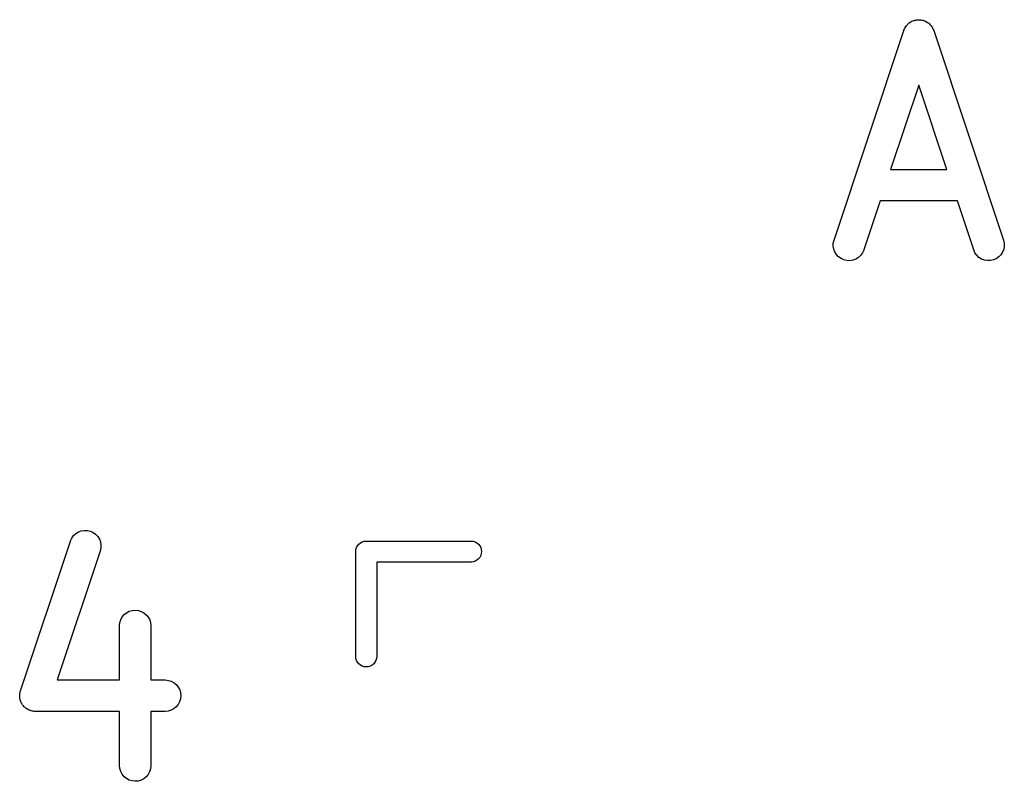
# Model space of a CAD drawing. Extents: x 2.6 to 14.6, y -8.5 to -1.5.
# Tile 8 of 109: x 7.254 to 7.439, y -7.969 to -7.825. Entities that reach past the tile are written whole.
import ezdxf

# ---------------------------------------------------------------- set-up
doc = ezdxf.new("R2010")
doc.units = 0
doc.header["$MEASUREMENT"] = 0
doc.layers.add('BLACK', color=7, linetype='CONTINUOUS')

msp = doc.modelspace()

# ---------------------------------------------------------------- linework, layer by layer
at = {"layer": 'BLACK', "linetype": 'CONTINUOUS'}
for p, q in [((7.42092, -7.82609), (7.42109, -7.82598)), ((7.42109, -7.82598), (7.42126, -7.82586)), ((7.42126, -7.82586), (7.42134, -7.82583)), ((7.42134, -7.82583), (7.42141, -7.82579)), ((7.42141, -7.82579), (7.4216, -7.82571)), ((7.4216, -7.82571), (7.42179, -7.82563)), ((7.42179, -7.82563), (7.42187, -7.82561)), ((7.42187, -7.82561), (7.42195, -7.82558)), ((7.42195, -7.82558), (7.42215, -7.82555)), ((7.42215, -7.82555), (7.42235, -7.82551)), ((7.42235, -7.82551), (7.42243, -7.82551)), ((7.42243, -7.82551), (7.42252, -7.82549)), ((7.42252, -7.82549), (7.42272, -7.8255)), ((7.42272, -7.8255), (7.42292, -7.8255)), ((7.42292, -7.8255), (7.42301, -7.82551)), ((7.42301, -7.82551), (7.42309, -7.82551)), ((7.42309, -7.82551), (7.42329, -7.82556)), ((7.42329, -7.82556), (7.42349, -7.8256)), ((7.42349, -7.8256), (7.42357, -7.82563)), ((7.42357, -7.82563), (7.42365, -7.82565)), ((7.42365, -7.82565), (7.42384, -7.82573)), ((7.42384, -7.82573), (7.42403, -7.8258)), ((7.42403, -7.8258), (7.4241, -7.82585)), ((7.4241, -7.82585), (7.42418, -7.82588)), ((7.42418, -7.82588), (7.42434, -7.826)), ((7.42434, -7.826), (7.42452, -7.82611)), ((7.40678, -7.86688), (7.4199, -7.82751)), ((7.4199, -7.82751), (7.41991, -7.82747)), ((7.41991, -7.82747), (7.42, -7.82728)), ((7.42, -7.82728), (7.42007, -7.82709)), ((7.42007, -7.82709), (7.42012, -7.82702)), ((7.42012, -7.82702), (7.42015, -7.82694)), ((7.42015, -7.82694), (7.42027, -7.82678)), ((7.42027, -7.82678), (7.42038, -7.82661)), ((7.42038, -7.82661), (7.42044, -7.82655)), ((7.42044, -7.82655), (7.42049, -7.82648)), ((7.42049, -7.82648), (7.42064, -7.82634)), ((7.42064, -7.82634), (7.42078, -7.82619)), ((7.42078, -7.82619), (7.42085, -7.82614)), ((7.42085, -7.82614), (7.42092, -7.82609)), ((7.42452, -7.82611), (7.42458, -7.82617)), ((7.42458, -7.82617), (7.42465, -7.82622)), ((7.42465, -7.82622), (7.42479, -7.82637)), ((7.42479, -7.82637), (7.42493, -7.82651)), ((7.42493, -7.82651), (7.42498, -7.82658)), ((7.42498, -7.82658), (7.42504, -7.82664)), ((7.42504, -7.82664), (7.42515, -7.82681)), ((7.42515, -7.82681), (7.42527, -7.82698)), ((7.42527, -7.82698), (7.4253, -7.82706)), ((7.4253, -7.82706), (7.42535, -7.82713)), ((7.42535, -7.82713), (7.42542, -7.82732)), ((7.42542, -7.82732), (7.4255, -7.82751)), ((7.4255, -7.82751), (7.43862, -7.86688)), ((7.4227, -7.83778), (7.41742, -7.85361)), ((7.42798, -7.85361), (7.4227, -7.83778)), ((7.41742, -7.85361), (7.42798, -7.85361)), ((7.41545, -7.85951), (7.41238, -7.86874)), ((7.42995, -7.85951), (7.41545, -7.85951)), ((7.43302, -7.86874), (7.42995, -7.85951)), ((7.40663, -7.86801), (7.40665, -7.86744)), ((7.40673, -7.86858), (7.40663, -7.86801)), ((7.40665, -7.86744), (7.40678, -7.86688)), ((7.40693, -7.86912), (7.40673, -7.86858)), ((7.43866, -7.86862), (7.43845, -7.86916)), ((7.43862, -7.86688), (7.43864, -7.86692)), ((7.43864, -7.86692), (7.43876, -7.86748)), ((7.43877, -7.86806), (7.43866, -7.86862)), ((7.43876, -7.86748), (7.43877, -7.86806)), ((7.40724, -7.86961), (7.40693, -7.86912)), ((7.40763, -7.87003), (7.40724, -7.86961)), ((7.4081, -7.87037), (7.40763, -7.87003)), ((7.40862, -7.8706), (7.4081, -7.87037)), ((7.41087, -7.87046), (7.41033, -7.87067)), ((7.41136, -7.87016), (7.41087, -7.87046)), ((7.41178, -7.86977), (7.41136, -7.87016)), ((7.41212, -7.86931), (7.41178, -7.86977)), ((7.41236, -7.86878), (7.41212, -7.86931)), ((7.41238, -7.86874), (7.41236, -7.86878)), ((7.43326, -7.86927), (7.43302, -7.86874)), ((7.43359, -7.86974), (7.43326, -7.86927)), ((7.43401, -7.87014), (7.43359, -7.86974)), ((7.43449, -7.87045), (7.43401, -7.87014)), ((7.43503, -7.87065), (7.43449, -7.87045)), ((7.43727, -7.87039), (7.43674, -7.87062)), ((7.43774, -7.87006), (7.43727, -7.87039)), ((7.43814, -7.86964), (7.43774, -7.87006)), ((7.43845, -7.86916), (7.43814, -7.86964)), ((7.40918, -7.87074), (7.40862, -7.8706)), ((7.40976, -7.87076), (7.40918, -7.87074)), ((7.41033, -7.87067), (7.40976, -7.87076)), ((7.4356, -7.87075), (7.43503, -7.87065)), ((7.43617, -7.87074), (7.4356, -7.87075)), ((7.43674, -7.87062), (7.43617, -7.87074)), ((7.26392, -7.92239), (7.26434, -7.922)), ((7.26434, -7.922), (7.26483, -7.9217)), ((7.26483, -7.9217), (7.26537, -7.9215)), ((7.26537, -7.9215), (7.26594, -7.92141)), ((7.26594, -7.92141), (7.26652, -7.92143)), ((7.26652, -7.92143), (7.26708, -7.92156)), ((7.26708, -7.92156), (7.2676, -7.9218)), ((7.2676, -7.9218), (7.26807, -7.92213)), ((7.26807, -7.92213), (7.26846, -7.92255)), ((7.25395, -7.95154), (7.26332, -7.92342)), ((7.26332, -7.92342), (7.26334, -7.92338)), ((7.26334, -7.92338), (7.26358, -7.92286)), ((7.26358, -7.92286), (7.26392, -7.92239)), ((7.26846, -7.92255), (7.26877, -7.92304)), ((7.26877, -7.92304), (7.26897, -7.92358)), ((7.26897, -7.92358), (7.26907, -7.92415)), ((7.31725, -7.92429), (7.3175, -7.924)), ((7.3175, -7.924), (7.3178, -7.92375)), ((7.3178, -7.92375), (7.31814, -7.92357)), ((7.31814, -7.92357), (7.31851, -7.92345)), ((7.31851, -7.92345), (7.3188, -7.92343)), ((7.3188, -7.92343), (7.3189, -7.92342)), ((7.3189, -7.92342), (7.31899, -7.92343)), ((7.31899, -7.92343), (7.33868, -7.92343)), ((7.33868, -7.92343), (7.33897, -7.92345)), ((7.33897, -7.92345), (7.33934, -7.92357)), ((7.33934, -7.92357), (7.33968, -7.92375)), ((7.33968, -7.92375), (7.33998, -7.924)), ((7.33998, -7.924), (7.34023, -7.92429)), ((7.26892, -7.92529), (7.26085, -7.94952)), ((7.26905, -7.92472), (7.26892, -7.92529)), ((7.26907, -7.92415), (7.26905, -7.92472)), ((7.31692, -7.92539), (7.31696, -7.92501)), ((7.31693, -7.92549), (7.31692, -7.92539)), ((7.31693, -7.94518), (7.31693, -7.92549)), ((7.31696, -7.92501), (7.31707, -7.92464)), ((7.31707, -7.92464), (7.31725, -7.92429)), ((7.34023, -7.92429), (7.34041, -7.92464)), ((7.34041, -7.92464), (7.34052, -7.92501)), ((7.34052, -7.92578), (7.34041, -7.92615)), ((7.34052, -7.92501), (7.34056, -7.92539)), ((7.34056, -7.92539), (7.34052, -7.92578)), ((7.33868, -7.92736), (7.32087, -7.92736)), ((7.32087, -7.92736), (7.32087, -7.94518)), ((7.33897, -7.92733), (7.33868, -7.92736)), ((7.33934, -7.92722), (7.33897, -7.92733)), ((7.33968, -7.92704), (7.33934, -7.92722)), ((7.33998, -7.92679), (7.33968, -7.92704)), ((7.34023, -7.92649), (7.33998, -7.92679)), ((7.34041, -7.92615), (7.34023, -7.92649)), ((7.27343, -7.93724), (7.27388, -7.93688)), ((7.27388, -7.93688), (7.27439, -7.93661)), ((7.27439, -7.93661), (7.27494, -7.93645)), ((7.27494, -7.93645), (7.27552, -7.9364)), ((7.27552, -7.9364), (7.27609, -7.93646)), ((7.27609, -7.93646), (7.27664, -7.93663)), ((7.27664, -7.93663), (7.27715, -7.9369)), ((7.27715, -7.9369), (7.27759, -7.93727)), ((7.27254, -7.93931), (7.27261, -7.93874)), ((7.27261, -7.93874), (7.27278, -7.93819)), ((7.27278, -7.93819), (7.27306, -7.93768)), ((7.27306, -7.93768), (7.27343, -7.93724)), ((7.27759, -7.93727), (7.27796, -7.93772)), ((7.27796, -7.93772), (7.27823, -7.93823)), ((7.27823, -7.93823), (7.27839, -7.93878)), ((7.27839, -7.93878), (7.27845, -7.93935)), ((7.27254, -7.93935), (7.27254, -7.93931)), ((7.27254, -7.94952), (7.27254, -7.93935)), ((7.27845, -7.93935), (7.27845, -7.94952)), ((7.31696, -7.94546), (7.31693, -7.94518)), ((7.31707, -7.94584), (7.31696, -7.94546)), ((7.31725, -7.94618), (7.31707, -7.94584)), ((7.3175, -7.94648), (7.31725, -7.94618)), ((7.32054, -7.94618), (7.3203, -7.94648)), ((7.32073, -7.94584), (7.32054, -7.94618)), ((7.32084, -7.94546), (7.32073, -7.94584)), ((7.32087, -7.94518), (7.32084, -7.94546)), ((7.3178, -7.94672), (7.3175, -7.94648)), ((7.31814, -7.94691), (7.3178, -7.94672)), ((7.31851, -7.94702), (7.31814, -7.94691)), ((7.3189, -7.94706), (7.31851, -7.94702)), ((7.31928, -7.94702), (7.3189, -7.94706)), ((7.31965, -7.94691), (7.31928, -7.94702)), ((7.32, -7.94672), (7.31965, -7.94691)), ((7.3203, -7.94648), (7.32, -7.94672)), ((7.26085, -7.94952), (7.27254, -7.94952)), ((7.27845, -7.94952), (7.28112, -7.94952)), ((7.28112, -7.94952), (7.28116, -7.94952)), ((7.28116, -7.94952), (7.28174, -7.94959)), ((7.28174, -7.94959), (7.28228, -7.94976)), ((7.28228, -7.94976), (7.28279, -7.95004)), ((7.25386, -7.95188), (7.25391, -7.95171)), ((7.25391, -7.95171), (7.25395, -7.95154)), ((7.28279, -7.95004), (7.28323, -7.95041)), ((7.28323, -7.95041), (7.28359, -7.95086)), ((7.28359, -7.95086), (7.28386, -7.95137)), ((7.28386, -7.95137), (7.28402, -7.95192)), ((7.2538, -7.95245), (7.25382, -7.95228)), ((7.25381, -7.95257), (7.2538, -7.95245)), ((7.2538, -7.95268), (7.25381, -7.95257)), ((7.25383, -7.95285), (7.2538, -7.95268)), ((7.25382, -7.9521), (7.25385, -7.95199)), ((7.25382, -7.95228), (7.25382, -7.9521)), ((7.25385, -7.95303), (7.25383, -7.95285)), ((7.25385, -7.95199), (7.25386, -7.95188)), ((7.25388, -7.95314), (7.25385, -7.95303)), ((7.2539, -7.95325), (7.25388, -7.95314)), ((7.25396, -7.95341), (7.2539, -7.95325)), ((7.25401, -7.95358), (7.25396, -7.95341)), ((7.25406, -7.95368), (7.25401, -7.95358)), ((7.2541, -7.95379), (7.25406, -7.95368)), ((7.28384, -7.95362), (7.28357, -7.95413)), ((7.28401, -7.95307), (7.28384, -7.95362)), ((7.28407, -7.95249), (7.28401, -7.95307)), ((7.28402, -7.95192), (7.28407, -7.95249)), ((7.2542, -7.95394), (7.2541, -7.95379)), ((7.25428, -7.95409), (7.2542, -7.95394)), ((7.25435, -7.95418), (7.25428, -7.95409)), ((7.25441, -7.95427), (7.25435, -7.95418)), ((7.25453, -7.9544), (7.25441, -7.95427)), ((7.25464, -7.95454), (7.25453, -7.9544)), ((7.25473, -7.95461), (7.25464, -7.95454)), ((7.2548, -7.95469), (7.25473, -7.95461)), ((7.25495, -7.9548), (7.2548, -7.95469)), ((7.25508, -7.95491), (7.25495, -7.9548)), ((7.25518, -7.95496), (7.25508, -7.95491)), ((7.25527, -7.95503), (7.25518, -7.95496)), ((7.25543, -7.9551), (7.25527, -7.95503)), ((7.25559, -7.95519), (7.25543, -7.9551)), ((7.25569, -7.95522), (7.25559, -7.95519)), ((7.2558, -7.95527), (7.25569, -7.95522)), ((7.25597, -7.95531), (7.2558, -7.95527)), ((7.25614, -7.95536), (7.25597, -7.95531)), ((7.25625, -7.95538), (7.25614, -7.95536)), ((7.25636, -7.9554), (7.25625, -7.95538)), ((7.25653, -7.95541), (7.25636, -7.9554)), ((7.25671, -7.95543), (7.25653, -7.95541)), ((7.25675, -7.95543), (7.25671, -7.95543)), ((7.27254, -7.95543), (7.25675, -7.95543)), ((7.27254, -7.9656), (7.27254, -7.95543)), ((7.28112, -7.95543), (7.27845, -7.95543)), ((7.27845, -7.95543), (7.27845, -7.9656)), ((7.2817, -7.95537), (7.28112, -7.95543)), ((7.28225, -7.9552), (7.2817, -7.95537)), ((7.28276, -7.95493), (7.28225, -7.9552)), ((7.2832, -7.95457), (7.28276, -7.95493)), ((7.28357, -7.95413), (7.2832, -7.95457)), ((7.2726, -7.96617), (7.27254, -7.9656)), ((7.27277, -7.96672), (7.2726, -7.96617)), ((7.27839, -7.96621), (7.27821, -7.96676)), ((7.27845, -7.96564), (7.27839, -7.96621)), ((7.27845, -7.9656), (7.27845, -7.96564)), ((7.27304, -7.96723), (7.27277, -7.96672)), ((7.2734, -7.96768), (7.27304, -7.96723)), ((7.27385, -7.96805), (7.2734, -7.96768)), ((7.27435, -7.96832), (7.27385, -7.96805)), ((7.2749, -7.96849), (7.27435, -7.96832)), ((7.27548, -7.96855), (7.2749, -7.96849)), ((7.27605, -7.9685), (7.27548, -7.96855)), ((7.2766, -7.96834), (7.27605, -7.9685)), ((7.27711, -7.96807), (7.2766, -7.96834)), ((7.27756, -7.96771), (7.27711, -7.96807)), ((7.27793, -7.96727), (7.27756, -7.96771)), ((7.27821, -7.96676), (7.27793, -7.96727))]:
    msp.add_line(p, q, dxfattribs=at)

doc.saveas('drawing.dxf')
